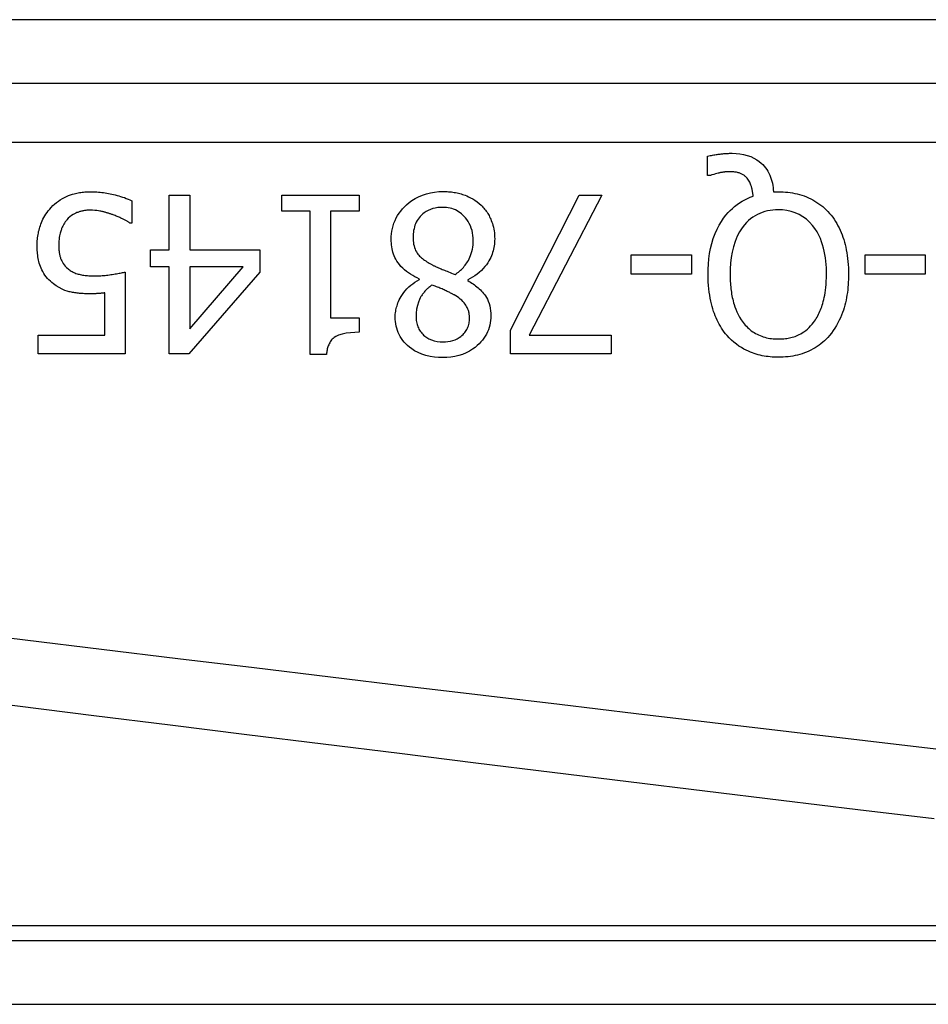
# Model space of a CAD drawing. Header units: inches. Extents: x 4 to 120, y 7 to 65.
# Tile 38 of 83: x 4.478 to 4.76, y 43.999 to 44.304. Entities that reach past the tile are written whole.
import ezdxf

# ---------------------------------------------------------------- set-up
doc = ezdxf.new("R2010")
doc.units = ezdxf.units.IN
doc.header["$MEASUREMENT"] = 0
doc.layers.add('Visible Edges(ANSI)', color=7, linetype='Continuous', lineweight=25)
doc.layers.add('Visible Tangent Edges(ANSI)', color=7, linetype='Continuous', lineweight=25)

msp = doc.modelspace()

# ---------------------------------------------------------------- linework, layer by layer
at = {"layer": 'Visible Edges(ANSI)'}
for p, q in [((4.26686230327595, 44.28406624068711), (4.918842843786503, 44.28406624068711)), ((4.691310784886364, 44.25549122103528), (4.691310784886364, 44.26143342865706)), ((4.692188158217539, 44.25549122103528), (4.691310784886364, 44.25549122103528)), ((4.711729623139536, 44.25042637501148), (4.713245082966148, 44.25042637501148)), ((4.512885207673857, 44.2476347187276), (4.512885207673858, 44.24065562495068)), ((4.524530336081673, 44.24938948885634), (4.530871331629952, 44.24938948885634)), ((4.524530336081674, 44.23248012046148), (4.524530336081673, 44.24938948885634)), ((4.530871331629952, 44.24938948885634), (4.530871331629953, 44.23248012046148)), ((4.559385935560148, 44.24436453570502), (4.559385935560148, 44.24938948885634)), ((4.559385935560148, 44.24938948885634), (4.583394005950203, 44.24938948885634)), ((4.583394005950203, 44.24938948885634), (4.583394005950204, 44.24436453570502)), ((4.630213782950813, 44.20755477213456), (4.651510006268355, 44.24938948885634)), ((4.65852896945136, 44.24938948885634), (4.636036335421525, 44.20595957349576)), ((4.651510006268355, 44.24938948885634), (4.65852896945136, 44.24938948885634)), ((4.568119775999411, 44.24436453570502), (4.559385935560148, 44.24436453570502)), ((4.568119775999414, 44.20001736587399), (4.568119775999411, 44.24436453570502)), ((4.574460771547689, 44.24436453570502), (4.574460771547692, 44.21138331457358)), ((4.583394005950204, 44.24436453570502), (4.574460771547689, 44.24436453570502)), ((4.512885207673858, 44.24065562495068), (4.512406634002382, 44.24065562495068)), ((4.518667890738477, 44.22717601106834), (4.518667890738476, 44.23248012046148)), ((4.518667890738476, 44.23248012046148), (4.524530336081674, 44.23248012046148)), ((4.530871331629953, 44.23248012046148), (4.552606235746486, 44.23248012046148)), ((4.552606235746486, 44.23248012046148), (4.552606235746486, 44.22554091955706)), ((4.667661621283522, 44.22486292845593), (4.667661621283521, 44.2308450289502)), ((4.667661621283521, 44.2308450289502), (4.686285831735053, 44.2308450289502)), ((4.686285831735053, 44.2308450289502), (4.686285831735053, 44.22486292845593)), ((4.740124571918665, 44.22486292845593), (4.740124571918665, 44.2308450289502)), ((4.740124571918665, 44.2308450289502), (4.758748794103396, 44.2308450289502)), ((4.758748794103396, 44.2308450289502), (4.758748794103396, 44.22486292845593)), ((4.510851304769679, 44.22554091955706), (4.510851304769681, 44.20017689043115)), ((4.524530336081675, 44.22717601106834), (4.518667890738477, 44.22717601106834)), ((4.524530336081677, 44.20017689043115), (4.524530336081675, 44.22717601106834)), ((4.552606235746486, 44.22554091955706), (4.530592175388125, 44.20017689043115)), ((4.530871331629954, 44.22717601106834), (4.530871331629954, 44.20795360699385)), ((4.530871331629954, 44.20795360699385), (4.547421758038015, 44.22717601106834)), ((4.547421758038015, 44.22717601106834), (4.530871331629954, 44.22717601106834)), ((4.602018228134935, 44.22318794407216), (4.602018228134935, 44.2233873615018)), ((4.617013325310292, 44.22310820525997), (4.617013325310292, 44.22290878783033)), ((4.686285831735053, 44.22486292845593), (4.667661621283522, 44.22486292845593)), ((4.758748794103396, 44.22486292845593), (4.740124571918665, 44.22486292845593)), ((4.504510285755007, 44.20595957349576), (4.504510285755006, 44.2190802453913)), ((4.574460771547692, 44.21138331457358), (4.583394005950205, 44.21138331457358)), ((4.583394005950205, 44.21138331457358), (4.583394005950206, 44.20687682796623)), ((4.630213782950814, 44.20017689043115), (4.630213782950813, 44.20755477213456)), ((4.483852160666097, 44.20017689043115), (4.483852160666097, 44.20595957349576)), ((4.483852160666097, 44.20595957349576), (4.504510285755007, 44.20595957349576)), ((4.636036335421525, 44.20595957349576), (4.661440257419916, 44.20595957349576)), ((4.661440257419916, 44.20595957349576), (4.661440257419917, 44.20017689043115)), ((4.510851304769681, 44.20017689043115), (4.483852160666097, 44.20017689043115)), ((4.530592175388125, 44.20017689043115), (4.524530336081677, 44.20017689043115)), ((4.57322446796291, 44.20001736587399), (4.568119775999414, 44.20001736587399)), ((4.661440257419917, 44.20017689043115), (4.630213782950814, 44.20017689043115)), ((5.01435157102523, 44.01830639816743), (4.365287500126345, 44.01830639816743))]:
    msp.add_line(p, q, dxfattribs=at)
at = {"layer": 'Visible Edges(ANSI)', "flags": 128}
for points in [[(4.691310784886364, 44.26143342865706), (4.691709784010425, 44.26152795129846), (4.692102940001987, 44.26161543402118), (4.69248918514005, 44.26169611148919), (4.692867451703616, 44.26177026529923), (4.693236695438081, 44.26183813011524), (4.693595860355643, 44.26189998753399), (4.69394385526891, 44.26195611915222), (4.694279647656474, 44.26200680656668), (4.694602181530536, 44.26205228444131), (4.694910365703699, 44.26209278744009), (4.695203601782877, 44.26212869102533), (4.695492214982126, 44.26216140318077), (4.695780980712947, 44.26219158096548), (4.696069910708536, 44.26221908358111), (4.696358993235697, 44.262244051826), (4.696648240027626, 44.2622663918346), (4.696937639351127, 44.26228610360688), (4.697227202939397, 44.26230318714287), (4.697516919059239, 44.26231768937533), (4.697806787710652, 44.2623295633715), (4.698096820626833, 44.26233876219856), (4.698387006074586, 44.26234537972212), (4.69867734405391, 44.26234932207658), (4.698967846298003, 44.26235068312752)], [(4.698967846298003, 44.26235068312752), (4.700135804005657, 44.26231492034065), (4.701296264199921, 44.26220228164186), (4.702442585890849, 44.26200469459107), (4.703568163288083, 44.26171408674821), (4.704666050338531, 44.26132243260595), (4.705669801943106, 44.2608543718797), (4.706538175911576, 44.26034853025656), (4.707278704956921, 44.25982818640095), (4.707898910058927, 44.2593165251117), (4.708407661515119, 44.25883532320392), (4.708857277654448, 44.25835191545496), (4.709271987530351, 44.25784447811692), (4.709652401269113, 44.2573135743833), (4.70999911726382, 44.25675967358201), (4.710312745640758, 44.25618333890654), (4.710593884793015, 44.25558518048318), (4.710841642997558, 44.2549696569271), (4.711055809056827, 44.25434225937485), (4.711238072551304, 44.25370472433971), (4.711390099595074, 44.25305883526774), (4.71151357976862, 44.25240632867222), (4.711610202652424, 44.25174889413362), (4.711681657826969, 44.25108836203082), (4.711729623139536, 44.25042637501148)], [(4.697891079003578, 44.25664773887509), (4.697722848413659, 44.25664604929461), (4.697553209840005, 44.25664112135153), (4.697382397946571, 44.25663309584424), (4.697210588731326, 44.25662206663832), (4.697038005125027, 44.25660822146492), (4.696864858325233, 44.25659170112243), (4.696691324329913, 44.25657264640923), (4.696517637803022, 44.25655124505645), (4.69634399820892, 44.25652754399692), (4.696170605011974, 44.25650177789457), (4.695997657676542, 44.25647404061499), (4.695825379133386, 44.25644451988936), (4.695653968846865, 44.25641335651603), (4.695483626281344, 44.25638064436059), (4.695314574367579, 44.25634652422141), (4.695146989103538, 44.25631123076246), (4.694981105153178, 44.2562748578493), (4.694817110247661, 44.25623754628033), (4.694597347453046, 44.25618620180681), (4.694220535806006, 44.25609548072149), (4.693736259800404, 44.25597242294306), (4.693199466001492, 44.25582519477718), (4.69266511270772, 44.25566205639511), (4.692188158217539, 44.25549122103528)], [(4.70355410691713, 44.254653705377), (4.70339836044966, 44.25482317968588), (4.703237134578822, 44.2549856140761), (4.70307034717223, 44.25514082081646), (4.702897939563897, 44.25528870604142), (4.702719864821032, 44.25542922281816), (4.702536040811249, 44.25556218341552), (4.702346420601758, 44.25568754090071), (4.702150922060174, 44.25580515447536), (4.701949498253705, 44.25591488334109), (4.701742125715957, 44.25601663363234), (4.701528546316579, 44.25611012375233), (4.701306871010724, 44.25619554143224), (4.701074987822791, 44.25627312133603), (4.700830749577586, 44.25634314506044), (4.7005720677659, 44.25640589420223), (4.700296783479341, 44.25646160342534), (4.700005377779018, 44.2565101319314), (4.699707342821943, 44.25655030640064), (4.699405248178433, 44.25658264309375), (4.699100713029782, 44.25660770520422), (4.698795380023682, 44.25662614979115), (4.698490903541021, 44.25663854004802), (4.698188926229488, 44.2566455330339), (4.697891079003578, 44.25664773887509)], [(4.705428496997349, 44.24903054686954), (4.705409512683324, 44.24923611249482), (4.705388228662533, 44.24944186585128), (4.705364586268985, 44.24964771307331), (4.705338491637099, 44.24985351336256), (4.705309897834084, 44.25005917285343), (4.705278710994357, 44.25026464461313), (4.705244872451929, 44.25046974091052), (4.705208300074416, 44.25067441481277), (4.705168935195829, 44.25087852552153), (4.705126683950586, 44.25108202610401), (4.705081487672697, 44.25128477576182), (4.705033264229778, 44.25148668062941), (4.704981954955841, 44.25168759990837), (4.7049274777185, 44.25188748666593), (4.704869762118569, 44.2520862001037), (4.704808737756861, 44.25228364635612), (4.704739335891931, 44.25249418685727), (4.704646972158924, 44.25275241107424), (4.704529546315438, 44.25304874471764), (4.704385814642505, 44.25337121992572), (4.704214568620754, 44.25370754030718), (4.704018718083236, 44.25403949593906), (4.703799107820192, 44.25435662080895), (4.70355410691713, 44.254653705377)], [(4.487919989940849, 44.24560083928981), (4.488437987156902, 44.24612878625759), (4.488980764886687, 44.2466247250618), (4.489547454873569, 44.24708935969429), (4.490137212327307, 44.24752334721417), (4.490749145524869, 44.24792748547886), (4.491382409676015, 44.24830247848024), (4.492036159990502, 44.24864903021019), (4.492697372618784, 44.24896235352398), (4.493330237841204, 44.24922954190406), (4.493929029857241, 44.2494539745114), (4.494489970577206, 44.24964006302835), (4.495009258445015, 44.24979212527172), (4.495483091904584, 44.24991447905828), (4.495907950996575, 44.2500115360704), (4.496312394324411, 44.25009343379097), (4.496718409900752, 44.25016571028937), (4.497125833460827, 44.2502286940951), (4.497534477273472, 44.25028247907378), (4.497944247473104, 44.25032739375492), (4.498354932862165, 44.25036362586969), (4.498766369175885, 44.25039141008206), (4.499178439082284, 44.25041098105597), (4.499590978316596, 44.25042257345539), (4.500003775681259, 44.25042637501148)], [(4.500003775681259, 44.25042637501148), (4.50052740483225, 44.2504220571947), (4.501050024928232, 44.25040905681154), (4.50157170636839, 44.25038737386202), (4.502092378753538, 44.25035705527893), (4.502612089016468, 44.25031805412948), (4.503130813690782, 44.25027041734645), (4.503648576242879, 44.25021414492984), (4.50416535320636, 44.25014923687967), (4.504681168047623, 44.25007569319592), (4.505195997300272, 44.24999351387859), (4.505709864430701, 44.24990269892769), (4.506222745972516, 44.24980324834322), (4.506734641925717, 44.24969520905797), (4.507248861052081, 44.24957801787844), (4.507778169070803, 44.24944914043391), (4.508321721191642, 44.24930763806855), (4.508877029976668, 44.24915275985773), (4.509441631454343, 44.24898384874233), (4.510013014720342, 44.24880010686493), (4.510588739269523, 44.24860092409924), (4.511166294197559, 44.24838550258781), (4.511743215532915, 44.24815313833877), (4.512317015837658, 44.24790312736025), (4.512885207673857, 44.2476347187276)], [(4.593284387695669, 44.23567056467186), (4.593306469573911, 44.23653497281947), (4.593373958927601, 44.2373919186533), (4.593488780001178, 44.23824036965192), (4.593652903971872, 44.23907938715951), (4.593868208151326, 44.23990798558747), (4.594136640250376, 44.2407251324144), (4.594459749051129, 44.241529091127), (4.594833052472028, 44.24230686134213), (4.595253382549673, 44.2430546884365), (4.595719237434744, 44.2437731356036), (4.596229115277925, 44.24446276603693), (4.596781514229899, 44.24512428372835), (4.597375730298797, 44.24575904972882), (4.598047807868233, 44.24640198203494), (4.598819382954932, 44.24705674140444), (4.599693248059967, 44.24770427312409), (4.600672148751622, 44.2483255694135), (4.601758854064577, 44.24890152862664), (4.602946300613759, 44.24940966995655), (4.604176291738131, 44.2498187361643), (4.605436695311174, 44.25012858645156), (4.606720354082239, 44.25034292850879), (4.608015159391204, 44.25046650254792), (4.609316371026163, 44.25050616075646)], [(4.609316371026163, 44.25050616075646), (4.609756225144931, 44.2505021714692), (4.610195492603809, 44.25049006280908), (4.610634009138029, 44.25046960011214), (4.61107161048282, 44.25044054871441), (4.611508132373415, 44.25040267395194), (4.611943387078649, 44.25035574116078), (4.612377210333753, 44.25029951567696), (4.612809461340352, 44.25023380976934), (4.613239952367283, 44.25015834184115), (4.613668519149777, 44.25007287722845), (4.614094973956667, 44.24997722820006), (4.614519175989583, 44.24987106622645), (4.614940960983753, 44.24975429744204), (4.615360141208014, 44.24962659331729), (4.615776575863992, 44.24948771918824), (4.616200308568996, 44.24933373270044), (4.616695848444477, 44.24913727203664), (4.617262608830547, 44.24888880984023), (4.617886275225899, 44.24858341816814), (4.618552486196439, 44.24821626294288), (4.619236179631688, 44.24778959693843), (4.619894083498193, 44.24732397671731), (4.62052256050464, 44.24682057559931), (4.621121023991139, 44.24627878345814)], [(4.713245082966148, 44.25042637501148), (4.713988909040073, 44.25041680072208), (4.71473054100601, 44.25038760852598), (4.715469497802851, 44.25033809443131), (4.716205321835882, 44.25026755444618), (4.716937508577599, 44.25017528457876), (4.717665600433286, 44.25006062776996), (4.718389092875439, 44.24992278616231), (4.719107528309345, 44.24976114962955), (4.719820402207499, 44.2495750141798), (4.720527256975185, 44.24936362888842), (4.721227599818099, 44.2491262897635), (4.721920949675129, 44.24886233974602), (4.722605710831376, 44.24857154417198), (4.723278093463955, 44.24825488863), (4.723937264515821, 44.2479124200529), (4.724582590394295, 44.24754395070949), (4.725213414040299, 44.2471493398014), (4.72582912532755, 44.24672849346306), (4.726427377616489, 44.2462827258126), (4.727005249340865, 44.24581457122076), (4.727562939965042, 44.24532445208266), (4.728100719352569, 44.2448128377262), (4.728618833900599, 44.24428000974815), (4.729117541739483, 44.2437264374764)], [(4.691470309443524, 44.22482308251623), (4.691497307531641, 44.22642785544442), (4.691582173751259, 44.2280380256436), (4.691730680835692, 44.22964711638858), (4.691948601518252, 44.23124874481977), (4.692241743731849, 44.23283648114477), (4.692615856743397, 44.23440380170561), (4.693076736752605, 44.23594432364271), (4.6936290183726, 44.23744884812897), (4.694245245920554, 44.23884552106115), (4.694901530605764, 44.24010956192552), (4.695584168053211, 44.24124646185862), (4.696279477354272, 44.24226194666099), (4.696973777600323, 44.24316146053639), (4.69765338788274, 44.24395072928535), (4.698311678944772, 44.24464200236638), (4.698990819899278, 44.2452870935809), (4.699700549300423, 44.24589529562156), (4.70044123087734, 44.24646604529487), (4.701213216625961, 44.24699882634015), (4.702014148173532, 44.24749147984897), (4.702837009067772, 44.24794015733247), (4.703680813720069, 44.24834560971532), (4.704544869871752, 44.24870877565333), (4.705428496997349, 44.24903054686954)], [(4.483573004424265, 44.23375631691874), (4.48357844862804, 44.23424573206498), (4.483594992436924, 44.23473373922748), (4.483622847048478, 44.23522010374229), (4.483662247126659, 44.23570482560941), (4.483713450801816, 44.23618767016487), (4.483776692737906, 44.23666854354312), (4.483852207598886, 44.23714730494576), (4.483940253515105, 44.23762390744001), (4.484041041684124, 44.23809811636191), (4.484154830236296, 44.23856983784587), (4.484281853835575, 44.23903897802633), (4.484422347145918, 44.2395053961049), (4.484576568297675, 44.2399689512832), (4.484744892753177, 44.24042997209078), (4.484933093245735, 44.24090300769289), (4.48514520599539, 44.24139303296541), (4.485383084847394, 44.24189727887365), (4.485648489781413, 44.24241311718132), (4.485943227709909, 44.2429378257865), (4.48626910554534, 44.24346877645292), (4.486627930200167, 44.24400320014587), (4.487021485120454, 44.24453851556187), (4.48745157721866, 44.24507195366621), (4.487919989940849, 44.24560083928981)], [(4.499884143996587, 44.24472347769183), (4.499642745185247, 44.24472080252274), (4.499402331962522, 44.24471291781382), (4.499162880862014, 44.24469972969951), (4.498924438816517, 44.24468128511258), (4.498686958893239, 44.24465758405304), (4.498450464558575, 44.2446286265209), (4.498214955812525, 44.24459445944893), (4.497980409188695, 44.24455503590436), (4.497746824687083, 44.24451035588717), (4.497514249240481, 44.24446051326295), (4.497282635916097, 44.24440541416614), (4.497051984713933, 44.24434510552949), (4.496822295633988, 44.24427963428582), (4.496593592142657, 44.24420895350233), (4.49636587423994, 44.24413306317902), (4.496139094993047, 44.24405201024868), (4.495902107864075, 44.24396128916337), (4.49558033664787, 44.24382504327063), (4.495175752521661, 44.24362886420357), (4.494707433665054, 44.24336458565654), (4.494195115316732, 44.24302436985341), (4.493692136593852, 44.24263008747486), (4.493222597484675, 44.24219882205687), (4.492785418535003, 44.24173240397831)], [(4.507102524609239, 44.24328775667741), (4.506900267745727, 44.24335745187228), (4.506696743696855, 44.24342653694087), (4.506492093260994, 44.24349496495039), (4.506286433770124, 44.24356268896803), (4.506079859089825, 44.24362952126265), (4.505872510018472, 44.24369546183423), (4.505664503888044, 44.2437603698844), (4.505455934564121, 44.24382419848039), (4.505246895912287, 44.24388685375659), (4.505037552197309, 44.24394824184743), (4.504827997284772, 44.24400826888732), (4.504618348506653, 44.24406688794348), (4.504408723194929, 44.24412395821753), (4.504199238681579, 44.24417943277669), (4.503989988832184, 44.24423317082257), (4.503781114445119, 44.24428517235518), (4.503572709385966, 44.24433529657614), (4.503333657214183, 44.24439006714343), (4.503001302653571, 44.24445826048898), (4.502573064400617, 44.24453217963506), (4.502048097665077, 44.24460375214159), (4.501425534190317, 44.24466485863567), (4.500704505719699, 44.24470747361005), (4.499884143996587, 44.24472347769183)], [(4.609236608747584, 44.24560083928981), (4.608455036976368, 44.24557784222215), (4.607678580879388, 44.24550570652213), (4.606910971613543, 44.24537969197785), (4.606155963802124, 44.24519505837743), (4.60541728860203, 44.24494711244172), (4.604718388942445, 44.24464092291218), (4.604094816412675, 44.24429873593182), (4.603542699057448, 44.24393158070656), (4.603057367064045, 44.24355001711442), (4.602634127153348, 44.24316488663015), (4.602259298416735, 44.24277520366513), (4.601915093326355, 44.24236562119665), (4.601600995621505, 44.24193599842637), (4.60131677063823, 44.24148652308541), (4.601062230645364, 44.24101728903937), (4.600837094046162, 44.24052853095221), (4.600642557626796, 44.24002423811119), (4.600479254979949, 44.23951041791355), (4.600345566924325, 44.23898852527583), (4.600239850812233, 44.23846006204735), (4.600160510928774, 44.23792638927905), (4.60010583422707, 44.23738896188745), (4.600074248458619, 44.23684928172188), (4.600064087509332, 44.23630866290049)], [(4.618688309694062, 44.23531166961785), (4.618666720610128, 44.23609910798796), (4.618599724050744, 44.23688096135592), (4.618483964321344, 44.23765483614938), (4.618316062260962, 44.23841847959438), (4.618092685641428, 44.23916954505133), (4.61781080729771, 44.23990493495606), (4.617482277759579, 44.24059367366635), (4.6171205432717, 44.24122238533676), (4.616734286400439, 44.24179308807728), (4.616332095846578, 44.24230784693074), (4.615922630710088, 44.24276853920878), (4.615510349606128, 44.24318089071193), (4.615080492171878, 44.24356273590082), (4.614630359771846, 44.24391534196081), (4.614159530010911, 44.24423758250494), (4.613667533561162, 44.24452842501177), (4.613153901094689, 44.24478679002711), (4.612619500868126, 44.24501112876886), (4.612074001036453, 44.24519754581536), (4.611520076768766, 44.24534674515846), (4.610958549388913, 44.24546013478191), (4.61039026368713, 44.2455393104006), (4.609815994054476, 44.24558567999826), (4.609236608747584, 44.24560083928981)], [(4.621121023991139, 44.24627878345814), (4.621416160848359, 44.24598620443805), (4.621700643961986, 44.24568630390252), (4.621974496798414, 44.24537912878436), (4.62223774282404, 44.24506463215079), (4.62249040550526, 44.24474286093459), (4.622732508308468, 44.24441386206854), (4.622964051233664, 44.24407758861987), (4.62318508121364, 44.24373413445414), (4.623395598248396, 44.24338345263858), (4.623595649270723, 44.24302559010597), (4.623785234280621, 44.24266054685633), (4.623964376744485, 44.24228832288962), (4.624133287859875, 44.24190858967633), (4.62430032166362, 44.24150069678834), (4.624467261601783, 44.24105338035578), (4.624630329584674, 44.24056725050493), (4.62478572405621, 44.24004277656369), (4.624929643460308, 44.23948061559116), (4.6250581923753, 44.23888170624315), (4.625164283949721, 44.23826820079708), (4.625245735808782, 44.23765202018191), (4.625303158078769, 44.23703349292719), (4.625337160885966, 44.23641280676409), (4.625348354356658, 44.23579019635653)], [(4.713205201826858, 44.24484310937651), (4.71236395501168, 44.2448229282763), (4.711528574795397, 44.2447608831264), (4.710700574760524, 44.24465458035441), (4.709881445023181, 44.24450162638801), (4.709072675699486, 44.24429967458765), (4.708275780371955, 44.24404637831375), (4.707492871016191, 44.24373962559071), (4.706736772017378, 44.24338303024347), (4.706011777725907, 44.24297922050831), (4.705317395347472, 44.24252904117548), (4.704653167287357, 44.24203352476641), (4.704018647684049, 44.2414934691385), (4.703402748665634, 44.2408998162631), (4.702720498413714, 44.24015396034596), (4.701982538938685, 44.2392111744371), (4.701224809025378, 44.23804714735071), (4.70048323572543, 44.23663761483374), (4.699825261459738, 44.23504307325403), (4.699305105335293, 44.2333943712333), (4.698909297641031, 44.23171229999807), (4.698622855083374, 44.23000962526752), (4.698431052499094, 44.22828470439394), (4.698323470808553, 44.22655105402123), (4.698289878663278, 44.22482308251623)], [(4.72816040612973, 44.22482308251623), (4.728148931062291, 44.22584020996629), (4.728112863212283, 44.22686536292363), (4.728049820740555, 44.22789520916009), (4.72795739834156, 44.22892632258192), (4.727833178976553, 44.22995532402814), (4.727674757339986, 44.23097878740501), (4.727479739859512, 44.23199338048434), (4.72724572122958, 44.23299567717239), (4.72697028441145, 44.23398229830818), (4.726651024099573, 44.23494986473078), (4.726272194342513, 44.23592677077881), (4.725810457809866, 44.23693775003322), (4.725254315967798, 44.23796764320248), (4.724592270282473, 44.23900124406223), (4.723812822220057, 44.24002344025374), (4.722912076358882, 44.24101104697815), (4.721926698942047, 44.24190535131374), (4.720860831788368, 44.24269241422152), (4.719711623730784, 44.2433663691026), (4.718484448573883, 44.24391815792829), (4.717208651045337, 44.24433604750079), (4.715891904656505, 44.24462501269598), (4.714553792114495, 44.24479049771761), (4.713205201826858, 44.24484310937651)], [(4.492785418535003, 44.24173240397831), (4.492615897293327, 44.2415243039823), (4.492452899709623, 44.24131244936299), (4.492296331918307, 44.24109693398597), (4.492146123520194, 44.24087785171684), (4.492002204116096, 44.24065515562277), (4.491864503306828, 44.24042898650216), (4.491732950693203, 44.2401993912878), (4.491607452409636, 44.23996646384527), (4.491487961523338, 44.23973020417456), (4.491374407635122, 44.23949075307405), (4.491266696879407, 44.23924806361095), (4.491164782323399, 44.23900232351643), (4.491068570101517, 44.23875348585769), (4.490977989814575, 44.2385016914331), (4.490891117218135, 44.23824112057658), (4.490799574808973, 44.2379404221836), (4.490705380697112, 44.23759349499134), (4.490612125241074, 44.23719846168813), (4.490523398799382, 44.23675349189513), (4.490442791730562, 44.23625684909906), (4.490373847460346, 44.23570660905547), (4.490320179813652, 44.23510103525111), (4.490285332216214, 44.23443820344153), (4.490272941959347, 44.23371642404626)], [(4.512406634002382, 44.24065562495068), (4.512299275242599, 44.24073325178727), (4.512182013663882, 44.24081496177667), (4.51205489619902, 44.24090061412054), (4.511917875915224, 44.24099006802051), (4.511770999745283, 44.24108308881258), (4.511614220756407, 44.24117948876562), (4.511447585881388, 44.24127908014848), (4.511271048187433, 44.24138176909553), (4.511084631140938, 44.24148722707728), (4.5108883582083, 44.2415954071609), (4.510682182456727, 44.24170607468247), (4.510466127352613, 44.24181904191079), (4.510240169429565, 44.24193412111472), (4.510004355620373, 44.24205112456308), (4.509758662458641, 44.24216991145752), (4.509503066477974, 44.24229024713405), (4.509237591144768, 44.24241199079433), (4.508962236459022, 44.24253490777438), (4.508677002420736, 44.24265890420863), (4.508381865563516, 44.24278369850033), (4.508076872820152, 44.2429091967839), (4.507761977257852, 44.24303511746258), (4.507437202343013, 44.24316136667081), (4.507102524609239, 44.24328775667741)], [(4.729117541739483, 44.2437264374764), (4.729612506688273, 44.2431306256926), (4.730081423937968, 44.24251754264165), (4.730524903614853, 44.24188817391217), (4.730943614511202, 44.24124327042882), (4.731338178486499, 44.24058372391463), (4.731709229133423, 44.23991042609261), (4.732057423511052, 44.23922412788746), (4.732383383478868, 44.23852581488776), (4.73268775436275, 44.23781628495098), (4.732971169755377, 44.23709638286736), (4.733235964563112, 44.23636193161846), (4.733483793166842, 44.23560776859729), (4.733714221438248, 44.23483333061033), (4.733926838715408, 44.23403805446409), (4.734121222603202, 44.23322147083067), (4.734296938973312, 44.23238301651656), (4.734453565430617, 44.23152212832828), (4.734590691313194, 44.23063829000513), (4.734707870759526, 44.22973093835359), (4.734804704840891, 44.22879960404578), (4.734880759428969, 44.2278436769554), (4.734935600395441, 44.22686264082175), (4.734968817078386, 44.22585593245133), (4.734979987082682, 44.22482308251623)], [(4.602018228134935, 44.2233873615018), (4.601322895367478, 44.22372180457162), (4.600635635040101, 44.22407915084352), (4.599959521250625, 44.22446033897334), (4.59929774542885, 44.22486630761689), (4.598653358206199, 44.22529799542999), (4.598029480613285, 44.22575629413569), (4.597429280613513, 44.22624218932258), (4.596855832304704, 44.22675652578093), (4.596312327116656, 44.22730024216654), (4.595819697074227, 44.22785381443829), (4.595389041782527, 44.22840217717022), (4.595014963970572, 44.22894664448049), (4.594692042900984, 44.22948848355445), (4.594414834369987, 44.23002896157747), (4.594177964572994, 44.23056943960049), (4.593975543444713, 44.23111249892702), (4.593802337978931, 44.23166405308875), (4.593656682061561, 44.23222330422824), (4.593537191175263, 44.23278907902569), (4.59344252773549, 44.23336001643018), (4.593371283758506, 44.23393494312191), (4.593322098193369, 44.23451249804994), (4.593293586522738, 44.23509146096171), (4.593284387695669, 44.23567056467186)], [(4.600064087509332, 44.23630866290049), (4.600073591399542, 44.23577851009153), (4.600103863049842, 44.23524474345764), (4.600157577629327, 44.23471097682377), (4.600237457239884, 44.23418054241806), (4.600346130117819, 44.23365705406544), (4.600486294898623, 44.23314393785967), (4.600660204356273, 44.23264579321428), (4.600858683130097, 44.23219012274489), (4.601075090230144, 44.2317827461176), (4.601306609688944, 44.23141760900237), (4.601550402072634, 44.23108851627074), (4.601803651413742, 44.23078931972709), (4.602065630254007, 44.23051194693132), (4.602345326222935, 44.23024166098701), (4.602642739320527, 44.22997677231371), (4.602956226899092, 44.22971732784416), (4.603284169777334, 44.22946351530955), (4.603624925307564, 44.22921542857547), (4.603976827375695, 44.22897320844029), (4.604338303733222, 44.22873694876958), (4.604707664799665, 44.22850674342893), (4.605083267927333, 44.22828278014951), (4.605463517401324, 44.22806515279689), (4.605846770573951, 44.22785400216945)], [(4.613065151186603, 44.22478318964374), (4.613421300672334, 44.22502648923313), (4.613768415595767, 44.22527917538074), (4.614106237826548, 44.22554138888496), (4.61443455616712, 44.22581331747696), (4.614753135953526, 44.22609500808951), (4.615061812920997, 44.22638669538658), (4.615360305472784, 44.22668847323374), (4.615648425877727, 44.22700043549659), (4.615925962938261, 44.22732281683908), (4.616192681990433, 44.22765571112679), (4.616448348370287, 44.2279992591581), (4.616693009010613, 44.22835393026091), (4.616938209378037, 44.22873826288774), (4.617186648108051, 44.22916403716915), (4.617433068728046, 44.22963298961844), (4.617672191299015, 44.23014676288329), (4.617898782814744, 44.23070709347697), (4.618107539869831, 44.23131562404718), (4.618290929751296, 44.23196531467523), (4.618438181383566, 44.23262467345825), (4.618549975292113, 44.23328994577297), (4.618627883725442, 44.23396014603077), (4.61867345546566, 44.2346343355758), (4.618688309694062, 44.23531166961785)], [(4.625348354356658, 44.23579019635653), (4.6253385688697, 44.23525319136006), (4.625309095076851, 44.23472003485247), (4.625259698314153, 44.23419077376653), (4.625190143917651, 44.23366554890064), (4.625100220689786, 44.23314436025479), (4.6249896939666, 44.23262730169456), (4.62485837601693, 44.23211446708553), (4.624706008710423, 44.2316059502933), (4.624532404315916, 44.23110175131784), (4.624337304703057, 44.23060196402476), (4.624114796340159, 44.23009316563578), (4.623852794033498, 44.22955545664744), (4.623546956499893, 44.22899362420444), (4.623193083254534, 44.22841287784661), (4.622787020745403, 44.22781838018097), (4.622324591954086, 44.22721529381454), (4.62180157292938, 44.22660882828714), (4.621214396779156, 44.22600466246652), (4.620583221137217, 44.22542884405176), (4.619921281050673, 44.22489212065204), (4.61923097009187, 44.22439308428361), (4.618514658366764, 44.22393037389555), (4.617774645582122, 44.22350253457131), (4.617013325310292, 44.22310820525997)], [(4.48863782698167, 44.22187190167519), (4.488135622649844, 44.22227073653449), (4.487658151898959, 44.22269125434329), (4.487205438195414, 44.22313350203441), (4.486777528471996, 44.22359747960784), (4.4863744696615, 44.22408323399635), (4.485996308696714, 44.22459085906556), (4.485643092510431, 44.22512030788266), (4.48531583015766, 44.22566993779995), (4.485026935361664, 44.22621623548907), (4.484777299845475, 44.22675169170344), (4.484563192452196, 44.22727644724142), (4.484380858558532, 44.22779064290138), (4.484226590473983, 44.22829441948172), (4.484096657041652, 44.2287878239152), (4.483986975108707, 44.22927292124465), (4.483892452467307, 44.22976177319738), (4.483811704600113, 44.23025564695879), (4.483744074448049, 44.23075341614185), (4.483688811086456, 44.23125390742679), (4.483645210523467, 44.23175594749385), (4.483612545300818, 44.23225836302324), (4.483590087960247, 44.23276002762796), (4.483577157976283, 44.23325972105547), (4.483573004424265, 44.23375631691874)], [(4.490272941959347, 44.23371642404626), (4.490274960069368, 44.23343923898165), (4.490281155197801, 44.23316261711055), (4.490291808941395, 44.23288679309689), (4.490307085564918, 44.2326122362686), (4.490327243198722, 44.23233922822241), (4.490352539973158, 44.23206814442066), (4.490383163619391, 44.23179931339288), (4.490419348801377, 44.23153306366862), (4.490461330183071, 44.2312697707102), (4.490509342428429, 44.23100980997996), (4.490563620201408, 44.23075351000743), (4.490624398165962, 44.23050115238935), (4.490691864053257, 44.23025320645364), (4.49076629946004, 44.23000990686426), (4.49084791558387, 44.22977167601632), (4.490936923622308, 44.22953884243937), (4.4910410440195, 44.22929357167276), (4.491186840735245, 44.22898423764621), (4.49138133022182, 44.22861999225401), (4.491629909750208, 44.22821453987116), (4.491936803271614, 44.22778303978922), (4.49228267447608, 44.22736651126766), (4.492658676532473, 44.226978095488), (4.493064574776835, 44.22661769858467)], [(4.493064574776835, 44.22661769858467), (4.493316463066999, 44.22640485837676), (4.493576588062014, 44.2262049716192), (4.49384471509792, 44.22601770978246), (4.494120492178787, 44.22584274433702), (4.494403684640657, 44.22567988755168), (4.494693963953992, 44.22552881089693), (4.494991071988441, 44.22538923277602), (4.495294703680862, 44.22526091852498), (4.495604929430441, 44.22514339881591), (4.495925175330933, 44.22503498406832), (4.496255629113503, 44.22493520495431), (4.4965954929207, 44.22484382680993), (4.496943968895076, 44.22476075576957), (4.497300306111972, 44.22468575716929), (4.497663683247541, 44.22461864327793), (4.498033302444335, 44.2245593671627), (4.4984083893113, 44.22450764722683), (4.498788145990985, 44.22446334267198), (4.499171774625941, 44.22442635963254), (4.499558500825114, 44.22439646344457), (4.499947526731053, 44.2243734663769), (4.500338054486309, 44.22435727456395), (4.500729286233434, 44.22434765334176), (4.501120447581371, 44.22434450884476)], [(4.501120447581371, 44.22434450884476), (4.501561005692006, 44.22434727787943), (4.502001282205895, 44.22435553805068), (4.502441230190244, 44.22436938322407), (4.502880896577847, 44.22438871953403), (4.503320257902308, 44.22441359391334), (4.503759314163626, 44.22444395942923), (4.504198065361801, 44.22447990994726), (4.504636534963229, 44.22452130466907), (4.505075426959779, 44.22456833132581), (4.505519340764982, 44.22462122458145), (4.505966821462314, 44.22467928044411), (4.506415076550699, 44.22474174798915), (4.506861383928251, 44.2248078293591), (4.507302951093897, 44.22487663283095), (4.507737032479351, 44.22494745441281), (4.508160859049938, 44.22501944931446), (4.508571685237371, 44.22509181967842), (4.508966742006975, 44.22516372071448), (4.50934326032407, 44.22523440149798), (4.509698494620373, 44.22530301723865), (4.510029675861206, 44.22536877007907), (4.51033403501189, 44.22543090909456), (4.510608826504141, 44.22548854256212), (4.510851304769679, 44.22554091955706)], [(4.605846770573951, 44.22785400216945), (4.606002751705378, 44.22776647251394), (4.606162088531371, 44.22768025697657), (4.6063260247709, 44.22759474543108), (4.606495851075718, 44.22750923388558), (4.606672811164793, 44.22742306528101), (4.60685814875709, 44.22733558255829), (4.607053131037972, 44.22724612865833), (4.607259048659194, 44.22715404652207), (4.607477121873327, 44.22705867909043), (4.607708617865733, 44.22695932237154), (4.607954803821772, 44.22685536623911), (4.608216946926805, 44.22674615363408), (4.608496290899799, 44.22663098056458), (4.608794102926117, 44.22650923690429), (4.609111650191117, 44.2263802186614), (4.609450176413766, 44.22624326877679), (4.609810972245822, 44.22609773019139), (4.610195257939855, 44.22594294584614), (4.610604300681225, 44.22577825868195), (4.61103939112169, 44.22560301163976), (4.611501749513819, 44.22541654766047), (4.611992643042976, 44.22521820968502), (4.612513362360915, 44.22500729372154), (4.613065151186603, 44.22478318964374)], [(4.594520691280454, 44.21158273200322), (4.594529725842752, 44.21203507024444), (4.594556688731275, 44.21248426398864), (4.594601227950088, 44.21293031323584), (4.594663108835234, 44.21337326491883), (4.594742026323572, 44.21381307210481), (4.594837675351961, 44.21424973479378), (4.594949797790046, 44.21468325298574), (4.595078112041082, 44.21511367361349), (4.595222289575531, 44.21554094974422), (4.59538207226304, 44.21596508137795), (4.59556649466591, 44.21640934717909), (4.59579048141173, 44.21690054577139), (4.596057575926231, 44.21743055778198), (4.596371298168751, 44.21799093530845), (4.596735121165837, 44.21857332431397), (4.597152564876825, 44.21916937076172), (4.597627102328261, 44.2197706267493), (4.598159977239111, 44.22036648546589), (4.598730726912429, 44.22092911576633), (4.599332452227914, 44.22145326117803), (4.59996358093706, 44.22194009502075), (4.600622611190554, 44.22239074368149), (4.601308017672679, 44.22280633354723), (4.602018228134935, 44.22318794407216)], [(4.617013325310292, 44.22290878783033), (4.617426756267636, 44.22266300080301), (4.617838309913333, 44.22240782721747), (4.618246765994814, 44.22214307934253), (4.618650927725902, 44.22186871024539), (4.619049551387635, 44.2215845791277), (4.619441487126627, 44.22129054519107), (4.619825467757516, 44.22098656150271), (4.62020034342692, 44.22067244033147), (4.620564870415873, 44.22034808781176), (4.620917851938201, 44.22001341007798), (4.621258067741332, 44.21966826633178), (4.621584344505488, 44.21931251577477), (4.621895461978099, 44.21894611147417), (4.622192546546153, 44.2185657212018), (4.622493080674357, 44.21814055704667), (4.622793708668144, 44.21765836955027), (4.623085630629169, 44.21711338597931), (4.623360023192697, 44.21649992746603), (4.623608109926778, 44.21581217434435), (4.623814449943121, 44.21507171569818), (4.623968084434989, 44.21431872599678), (4.624072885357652, 44.21355705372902), (4.624132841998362, 44.21279012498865), (4.624151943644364, 44.21202141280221)], [(4.697372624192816, 44.2058399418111), (4.696911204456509, 44.20639515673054), (4.696472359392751, 44.20696595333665), (4.696055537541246, 44.20755143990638), (4.6956601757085, 44.20815077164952), (4.695285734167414, 44.20876310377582), (4.694931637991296, 44.20938759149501), (4.694597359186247, 44.21002339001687), (4.694282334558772, 44.21066970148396), (4.693986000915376, 44.21132558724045), (4.693707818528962, 44.21199029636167), (4.693446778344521, 44.21266415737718), (4.693196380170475, 44.21336481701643), (4.692955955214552, 44.21409940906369), (4.692727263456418, 44.21486943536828), (4.692512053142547, 44.21567621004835), (4.692312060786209, 44.21652118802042), (4.692129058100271, 44.21740573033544), (4.691964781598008, 44.21833124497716), (4.691820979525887, 44.21929913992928), (4.691699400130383, 44.22031077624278), (4.691601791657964, 44.22136760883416), (4.6915299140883, 44.22247099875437), (4.691485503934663, 44.22362235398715), (4.691470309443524, 44.22482308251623)], [(4.698289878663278, 44.22482308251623), (4.698293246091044, 44.22427274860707), (4.698303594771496, 44.22372039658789), (4.698321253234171, 44.22316658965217), (4.6983465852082, 44.22261175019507), (4.698379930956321, 44.22205630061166), (4.698421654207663, 44.22150080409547), (4.698472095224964, 44.22094568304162), (4.698531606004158, 44.22039140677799), (4.698600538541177, 44.21983849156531), (4.698679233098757, 44.2192874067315), (4.698768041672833, 44.21873857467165), (4.698867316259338, 44.21819246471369), (4.698977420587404, 44.21764964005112), (4.699098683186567, 44.21711047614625), (4.699231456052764, 44.21657553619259), (4.699376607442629, 44.21604317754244), (4.699552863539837, 44.21544966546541), (4.699773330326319, 44.21477556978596), (4.700043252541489, 44.21403647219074), (4.70036785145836, 44.21324786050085), (4.700752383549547, 44.21242517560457), (4.701202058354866, 44.2115839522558), (4.701722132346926, 44.21073963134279), (4.702317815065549, 44.20990774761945)], [(4.724132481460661, 44.20990774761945), (4.724433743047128, 44.21031033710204), (4.724719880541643, 44.21072325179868), (4.724991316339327, 44.21114574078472), (4.725248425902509, 44.21157705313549), (4.725491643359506, 44.21201653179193), (4.72572134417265, 44.21246347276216), (4.725937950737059, 44.21291707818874), (4.726141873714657, 44.21337673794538), (4.726333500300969, 44.21384170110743), (4.726513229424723, 44.21431126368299), (4.726681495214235, 44.21478467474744), (4.726842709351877, 44.21527305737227), (4.727004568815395, 44.21580250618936), (4.727164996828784, 44.21637536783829), (4.727321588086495, 44.21699319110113), (4.727471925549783, 44.21765747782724), (4.727613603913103, 44.21836968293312), (4.727744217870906, 44.21913135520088), (4.727861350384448, 44.21994390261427), (4.727962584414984, 44.22080892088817), (4.728045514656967, 44.22172781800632), (4.728107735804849, 44.22270218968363), (4.728146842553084, 44.22373339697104), (4.72816040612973, 44.22482308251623)], [(4.734979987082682, 44.22482308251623), (4.734973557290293, 44.2240240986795), (4.734953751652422, 44.22322234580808), (4.73491978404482, 44.22241876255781), (4.734870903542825, 44.22161433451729), (4.734806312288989, 44.22081004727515), (4.734725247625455, 44.22000674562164), (4.734626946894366, 44.21920550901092), (4.734510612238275, 44.21840718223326), (4.73437549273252, 44.21761279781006), (4.734220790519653, 44.21682324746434), (4.734045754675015, 44.21603956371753), (4.733849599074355, 44.21526263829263), (4.733631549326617, 44.21449340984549), (4.733390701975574, 44.21373230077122), (4.733122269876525, 44.21296255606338), (4.732822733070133, 44.21217915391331), (4.732490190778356, 44.21138552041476), (4.732122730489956, 44.21058526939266), (4.731718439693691, 44.20978182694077), (4.731275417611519, 44.20897871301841), (4.730791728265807, 44.20817944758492), (4.730265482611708, 44.20738759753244), (4.729694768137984, 44.20660658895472), (4.729077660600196, 44.2058399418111)], [(4.500043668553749, 44.21880108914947), (4.499686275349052, 44.21880249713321), (4.499324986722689, 44.21880681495), (4.498960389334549, 44.21881432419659), (4.49859302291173, 44.21882525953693), (4.498223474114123, 44.2188397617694), (4.497852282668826, 44.21885811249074), (4.497480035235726, 44.21888054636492), (4.497107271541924, 44.21890725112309), (4.496734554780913, 44.2189384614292), (4.496362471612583, 44.21897441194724), (4.495991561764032, 44.21901538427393), (4.495622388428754, 44.21906147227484), (4.495255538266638, 44.21911300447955), (4.494891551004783, 44.21917021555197), (4.494530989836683, 44.2192332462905), (4.494174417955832, 44.21930237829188), (4.493822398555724, 44.21937779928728), (4.4934497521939, 44.21946640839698), (4.492903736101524, 44.21961898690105), (4.492184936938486, 44.21986496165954), (4.491324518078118, 44.22022732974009), (4.490391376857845, 44.22070740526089), (4.489494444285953, 44.22125881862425), (4.48863782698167, 44.22187190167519)], [(4.605886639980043, 44.22151295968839), (4.605660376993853, 44.2213376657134), (4.605435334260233, 44.22115810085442), (4.605211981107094, 44.22097431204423), (4.604990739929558, 44.22078634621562), (4.604772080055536, 44.22059415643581), (4.604556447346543, 44.22039783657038), (4.604344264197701, 44.22019733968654), (4.604136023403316, 44.21999275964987), (4.603932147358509, 44.21978400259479), (4.603733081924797, 44.21957120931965), (4.603539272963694, 44.2193542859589), (4.603351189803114, 44.21913332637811), (4.603169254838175, 44.21890833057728), (4.602993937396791, 44.21867929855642), (4.60282565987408, 44.21844627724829), (4.602664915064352, 44.21820926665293), (4.602511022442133, 44.21796653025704), (4.602295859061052, 44.217590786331), (4.602009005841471, 44.2170040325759), (4.60169364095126, 44.21620730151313), (4.601392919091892, 44.21520176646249), (4.601157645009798, 44.21403910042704), (4.601023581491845, 44.21285428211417), (4.600981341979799, 44.21166247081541)], [(4.612825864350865, 44.21844219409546), (4.612686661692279, 44.21851925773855), (4.612526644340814, 44.21860617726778), (4.612346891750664, 44.21870215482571), (4.612148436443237, 44.21880648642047), (4.611932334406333, 44.21891842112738), (4.611699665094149, 44.2190372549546), (4.611451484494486, 44.21916223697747), (4.611188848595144, 44.21929261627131), (4.610912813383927, 44.21942764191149), (4.610624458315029, 44.21956660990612), (4.610324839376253, 44.21970876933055), (4.610015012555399, 44.21985341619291), (4.609696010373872, 44.21999979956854), (4.609368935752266, 44.2201471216), (4.609034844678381, 44.22029472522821), (4.608694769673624, 44.2204418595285), (4.608349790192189, 44.22058772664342), (4.60800096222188, 44.22073166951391), (4.607649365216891, 44.22087289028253), (4.607296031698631, 44.22101073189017), (4.606942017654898, 44.22114439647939), (4.606588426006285, 44.22127313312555), (4.606236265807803, 44.22139623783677), (4.605886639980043, 44.22151295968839)], [(4.504510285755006, 44.2190802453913), (4.50435334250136, 44.21905973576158), (4.504196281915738, 44.21904002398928), (4.504039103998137, 44.21902111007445), (4.50388185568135, 44.21900304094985), (4.503724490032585, 44.2189857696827), (4.503567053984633, 44.2189693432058), (4.503409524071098, 44.21895376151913), (4.503251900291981, 44.21893907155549), (4.503094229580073, 44.21892517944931), (4.502936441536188, 44.21891217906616), (4.502778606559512, 44.21890002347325), (4.502620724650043, 44.21888875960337), (4.502462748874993, 44.21887843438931), (4.502301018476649, 44.21886867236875), (4.502123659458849, 44.21885891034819), (4.501931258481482, 44.21884919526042), (4.501725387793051, 44.2188397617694), (4.501507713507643, 44.21883084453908), (4.501279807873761, 44.21882267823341), (4.501043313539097, 44.21881554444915), (4.500799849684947, 44.21880953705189), (4.500550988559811, 44.21880503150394), (4.500298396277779, 44.21880212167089), (4.500043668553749, 44.21880108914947)], [(4.617531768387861, 44.21126368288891), (4.617528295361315, 44.21152589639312), (4.617517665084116, 44.21178759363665), (4.617499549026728, 44.21204849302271), (4.617473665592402, 44.21230840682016), (4.617439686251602, 44.21256705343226), (4.617397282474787, 44.21282424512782), (4.617346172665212, 44.21307974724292), (4.617286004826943, 44.21333327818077), (4.617216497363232, 44.21358460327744), (4.617137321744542, 44.21383353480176), (4.617048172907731, 44.21407983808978), (4.616946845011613, 44.21432745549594), (4.616818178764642, 44.21460445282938), (4.616653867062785, 44.21491327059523), (4.616447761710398, 44.21525090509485), (4.616193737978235, 44.21561411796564), (4.615885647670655, 44.21599981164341), (4.615518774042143, 44.2164034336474), (4.615115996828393, 44.21679541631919), (4.614690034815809, 44.21716576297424), (4.614244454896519, 44.21751494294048), (4.613782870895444, 44.21784370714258), (4.61330880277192, 44.2181525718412), (4.612825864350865, 44.21844219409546)], [(4.609316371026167, 44.19906021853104), (4.607984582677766, 44.19909630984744), (4.606657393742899, 44.19921049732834), (4.605342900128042, 44.19941146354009), (4.604049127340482, 44.19970798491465), (4.602784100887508, 44.20010888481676), (4.601588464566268, 44.20060702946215), (4.600547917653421, 44.20115285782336), (4.599656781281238, 44.20172055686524), (4.598904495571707, 44.2022863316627), (4.59828047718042, 44.20282619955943), (4.597763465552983, 44.20332833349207), (4.597288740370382, 44.20384412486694), (4.596847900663, 44.20438319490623), (4.596441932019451, 44.20494601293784), (4.596071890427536, 44.20553304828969), (4.595738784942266, 44.20614467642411), (4.595443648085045, 44.20678146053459), (4.595189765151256, 44.20743729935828), (4.594978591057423, 44.20810623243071), (4.594808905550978, 44.20878764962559), (4.594679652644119, 44.20947976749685), (4.594589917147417, 44.21017737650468), (4.594537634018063, 44.21087878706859), (4.594520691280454, 44.21158273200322)], [(4.600981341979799, 44.21166247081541), (4.600989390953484, 44.2112674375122), (4.601013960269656, 44.21087484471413), (4.601055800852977, 44.21048511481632), (4.601115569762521, 44.2100986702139), (4.601193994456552, 44.20971583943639), (4.601291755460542, 44.20933709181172), (4.601409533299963, 44.20896284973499), (4.601548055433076, 44.20859344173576), (4.601706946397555, 44.20823154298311), (4.601884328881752, 44.20788142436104), (4.602079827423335, 44.20754299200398), (4.602293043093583, 44.20721605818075), (4.602523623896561, 44.20690048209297), (4.602771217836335, 44.20659612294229), (4.603035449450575, 44.20630274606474), (4.603332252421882, 44.2060050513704), (4.603738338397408, 44.20564906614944), (4.604272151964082, 44.20525877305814), (4.604943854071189, 44.20486725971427), (4.605757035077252, 44.20451000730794), (4.606629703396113, 44.20423929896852), (4.607526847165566, 44.20405837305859), (4.608438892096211, 44.20395718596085), (4.609356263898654, 44.20392564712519)], [(4.624151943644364, 44.21202141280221), (4.624132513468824, 44.2112748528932), (4.624073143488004, 44.21053509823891), (4.62397216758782, 44.20980299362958), (4.623827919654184, 44.20907933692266), (4.623638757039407, 44.20836501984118), (4.623402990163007, 44.2076607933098), (4.623119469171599, 44.20696858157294), (4.622792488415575, 44.20629993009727), (4.622424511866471, 44.20565737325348), (4.622016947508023, 44.20504034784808), (4.621571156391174, 44.20444829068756), (4.621088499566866, 44.20388073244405), (4.620567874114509, 44.20333443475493), (4.619965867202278, 44.20276847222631), (4.619262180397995, 44.20218340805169), (4.618451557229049, 44.20159801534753), (4.617528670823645, 44.20103120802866), (4.616488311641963, 44.20050171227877), (4.615353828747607, 44.20003881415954), (4.614185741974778, 44.199671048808), (4.612989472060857, 44.19939428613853), (4.611773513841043, 44.19920416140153), (4.610547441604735, 44.19909508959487), (4.609316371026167, 44.19906021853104)], [(4.609356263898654, 44.20392564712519), (4.61011967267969, 44.20394887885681), (4.610877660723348, 44.20402185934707), (4.61162633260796, 44.20414946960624), (4.61236183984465, 44.2043366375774), (4.613080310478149, 44.20458833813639), (4.613742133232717, 44.20489039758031), (4.614315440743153, 44.20521601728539), (4.614804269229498, 44.20554975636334), (4.615212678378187, 44.2058760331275), (4.615544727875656, 44.20617945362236), (4.615826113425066, 44.20646963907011), (4.616086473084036, 44.20677362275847), (4.616325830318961, 44.20709168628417), (4.616543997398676, 44.20742387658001), (4.616740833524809, 44.20777028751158), (4.616916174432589, 44.20813105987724), (4.61706931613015, 44.20850464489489), (4.617198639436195, 44.20888531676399), (4.617305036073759, 44.209271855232), (4.617389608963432, 44.20966341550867), (4.617453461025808, 44.21005915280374), (4.617497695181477, 44.21045836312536), (4.61752343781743, 44.2108601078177), (4.617531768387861, 44.21126368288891)], [(4.702317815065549, 44.20990774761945), (4.702641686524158, 44.20950013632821), (4.702978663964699, 44.20910665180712), (4.703328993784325, 44.20872766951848), (4.703692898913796, 44.20836361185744), (4.704070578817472, 44.20801485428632), (4.704462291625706, 44.20768181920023), (4.704868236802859, 44.20736488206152), (4.705288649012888, 44.2070644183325), (4.705723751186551, 44.20678080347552), (4.706173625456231, 44.20651460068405), (4.706634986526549, 44.20626787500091), (4.707105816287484, 44.20604123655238), (4.707585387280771, 44.2058345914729), (4.708072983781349, 44.2056476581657), (4.708567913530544, 44.20548024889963), (4.709069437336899, 44.20533212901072), (4.709576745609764, 44.2052032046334), (4.710087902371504, 44.20509333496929), (4.710602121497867, 44.20500205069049), (4.711118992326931, 44.20492874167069), (4.711638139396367, 44.20487284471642), (4.71215915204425, 44.2048336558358), (4.712681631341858, 44.20481056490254), (4.713205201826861, 44.20480300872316)], [(4.713205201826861, 44.20480300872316), (4.71364764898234, 44.20480788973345), (4.714089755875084, 44.20482286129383), (4.714531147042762, 44.20484829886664), (4.714971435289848, 44.20488467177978), (4.715410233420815, 44.20493244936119), (4.715847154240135, 44.20499210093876), (4.716281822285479, 44.2050640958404), (4.716713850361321, 44.20514880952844), (4.717142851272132, 44.20524671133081), (4.717568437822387, 44.2053582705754), (4.717990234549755, 44.20548395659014), (4.718407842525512, 44.20562419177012), (4.718820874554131, 44.20577944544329), (4.719240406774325, 44.20595511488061), (4.71968994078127, 44.20616532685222), (4.720166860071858, 44.20641529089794), (4.720667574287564, 44.20670998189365), (4.721188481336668, 44.2070543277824), (4.721725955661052, 44.20745330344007), (4.722256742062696, 44.20789465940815), (4.722762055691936, 44.20836281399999), (4.723242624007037, 44.20885574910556), (4.723699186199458, 44.20937139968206), (4.724132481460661, 44.20990774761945)], [(4.583394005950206, 44.20687682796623), (4.582017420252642, 44.20684833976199), (4.580656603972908, 44.20675395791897), (4.579340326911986, 44.2065801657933), (4.578097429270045, 44.2063135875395), (4.57697796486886, 44.20594915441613), (4.576148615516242, 44.20556270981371), (4.575604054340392, 44.20522174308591), (4.5752896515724, 44.20497421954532), (4.575037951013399, 44.2047407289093), (4.574805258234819, 44.2044911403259), (4.574590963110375, 44.20422629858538), (4.574394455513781, 44.20394695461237), (4.574215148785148, 44.20365395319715), (4.574053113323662, 44.20334954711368), (4.573908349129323, 44.20303650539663), (4.573779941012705, 44.20271628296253), (4.573666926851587, 44.2023903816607), (4.573568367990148, 44.20206016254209), (4.573483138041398, 44.20172618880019), (4.573410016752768, 44.20138808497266), (4.573348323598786, 44.20104702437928), (4.573297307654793, 44.20070413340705), (4.573256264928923, 44.20036053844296), (4.57322446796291, 44.20001736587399)], [(4.713245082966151, 44.19914000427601), (4.712608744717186, 44.19914709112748), (4.711974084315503, 44.199168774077), (4.711341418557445, 44.19920542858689), (4.710711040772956, 44.19925752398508), (4.710083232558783, 44.19932543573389), (4.709458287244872, 44.19940968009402), (4.708836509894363, 44.19951067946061), (4.708218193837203, 44.19962885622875), (4.707603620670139, 44.19976467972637), (4.706993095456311, 44.19991857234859), (4.706386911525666, 44.20009100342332), (4.705785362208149, 44.20028234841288), (4.705188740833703, 44.20049312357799), (4.704597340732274, 44.20072370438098), (4.703979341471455, 44.20098849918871), (4.703302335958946, 44.20130698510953), (4.702577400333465, 44.20168282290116), (4.701815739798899, 44.2021195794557), (4.701028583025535, 44.2026208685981), (4.700232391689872, 44.20318608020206), (4.699465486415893, 44.20379310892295), (4.698733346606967, 44.20443791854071), (4.69803578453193, 44.20512022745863), (4.697372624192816, 44.2058399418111)], [(4.729077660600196, 44.2058399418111), (4.728584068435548, 44.20529181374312), (4.728073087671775, 44.2047656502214), (4.727544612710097, 44.20426163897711), (4.726998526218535, 44.20377982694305), (4.726434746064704, 44.20332049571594), (4.725853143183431, 44.20288369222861), (4.72525362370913, 44.20246960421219), (4.724636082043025, 44.20207841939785), (4.724000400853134, 44.20171027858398), (4.723346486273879, 44.20136532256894), (4.722676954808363, 44.20104486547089), (4.721996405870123, 44.20075069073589), (4.721305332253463, 44.20048242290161), (4.720604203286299, 44.2002397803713), (4.719893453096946, 44.20002234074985), (4.719173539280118, 44.1998298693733), (4.718444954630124, 44.19966194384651), (4.717710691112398, 44.1995187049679), (4.716972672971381, 44.19939963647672), (4.716231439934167, 44.19930403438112), (4.715487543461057, 44.19923110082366), (4.714741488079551, 44.19917994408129), (4.71399382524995, 44.19914986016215), (4.713245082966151, 44.19914000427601)]]:
    msp.add_lwpolyline(points, dxfattribs=at)
at = {"layer": 'Visible Tangent Edges(ANSI)'}
for p, q in [((4.918842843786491, 44.30375128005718), (4.26686230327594, 44.30375128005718)), ((4.266862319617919, 44.26577194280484), (4.918842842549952, 44.26577194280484)), ((4.912101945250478, 44.02290124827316), (4.362965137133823, 44.02290124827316)), ((4.365287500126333, 43.99862135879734), (5.014351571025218, 43.99862135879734))]:
    msp.add_line(p, q, dxfattribs=at)
at = {"layer": 'Visible Tangent Edges(ANSI)', "flags": 128}
for points in [[(4.763813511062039, 44.07745533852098), (4.740144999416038, 44.08024366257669), (4.716477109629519, 44.08304043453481), (4.692809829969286, 44.08584560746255), (4.669143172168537, 44.0886592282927), (4.645477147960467, 44.09148129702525), (4.621811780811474, 44.09431181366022), (4.598147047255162, 44.09715082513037), (4.574482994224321, 44.09999828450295), (4.550819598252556, 44.10285423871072), (4.527156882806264, 44.10571873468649), (4.503494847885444, 44.10859172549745), (4.479833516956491, 44.11147325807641), (4.4561729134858, 44.11436337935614), (4.432512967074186, 44.11726208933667), (4.408853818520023, 44.12016938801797), (4.385195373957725, 44.12308532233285), (4.361537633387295, 44.1260098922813), (4.337880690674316, 44.12894314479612), (4.314224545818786, 44.13188512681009), (4.290569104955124, 44.13483579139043), (4.266914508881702, 44.13779518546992)], [(4.264592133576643, 44.11812110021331), (4.288246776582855, 44.11508464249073), (4.311902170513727, 44.11205700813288), (4.335558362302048, 44.1090380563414), (4.359215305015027, 44.10602788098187), (4.382872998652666, 44.10302634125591), (4.406531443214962, 44.10003353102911), (4.430190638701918, 44.0970493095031), (4.45385053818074, 44.09407377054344), (4.47751114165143, 44.09110677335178), (4.50117249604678, 44.0881484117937), (4.5248345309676, 44.0851985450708), (4.548497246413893, 44.0822572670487), (4.572160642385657, 44.07932448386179), (4.595824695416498, 44.07640014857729), (4.619489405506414, 44.07348435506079), (4.643154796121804, 44.0705770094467), (4.666820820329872, 44.06767811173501), (4.690487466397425, 44.06478766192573), (4.714154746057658, 44.06190561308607), (4.737822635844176, 44.05903196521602), (4.761491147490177, 44.05616676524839)]]:
    msp.add_lwpolyline(points, dxfattribs=at)

doc.saveas('drawing.dxf')
